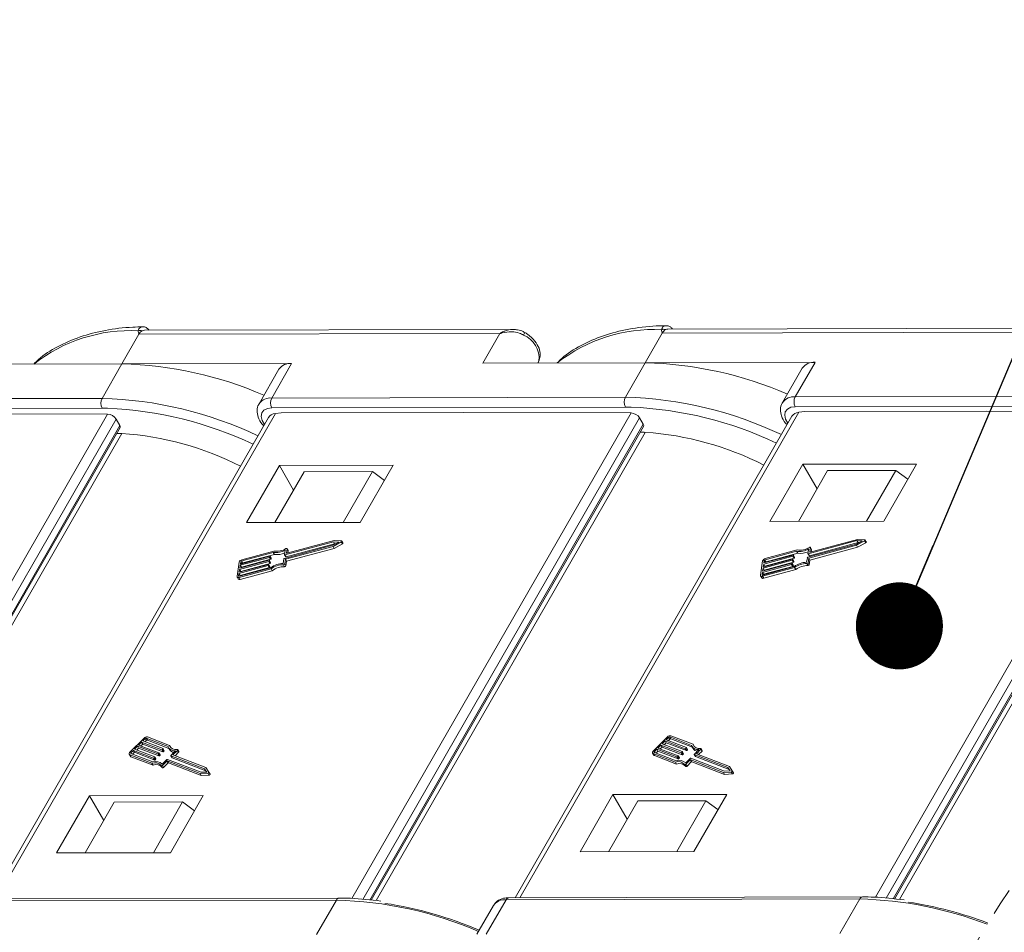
# Model space of a CAD drawing. Header units: millimetres. Extents: x 2623 to 3546, y -313 to 339.
# Tile 36 of 49: x 3266 to 3323, y 177 to 229. Entities that reach past the tile are written whole.
import ezdxf

# ---------------------------------------------------------------- set-up
doc = ezdxf.new("R2010")
doc.units = ezdxf.units.MM
doc.linetypes.add('PHANTOM2', pattern=[31.75, 15.875, -3.175, 3.175, -3.175, 3.175, -3.175])
doc.styles.get("Standard").update_dxf_attribs({"font": '仿宋_GB2312.ttf', "width": 0.8})
doc.dimstyles.new('ISO-25.1', dxfattribs={"dimtxt": 6, "dimasz": 5, "dimexe": 3.5, "dimexo": 0.625, "dimgap": 1.5, "dimtad": 1, "dimtoh": 1, "dimdsep": 46, "dimtxsty": 'Standard', "dimcen": 2.5, "dimadec": 0, "dimazin": 0, "dimtfac": 1, "dimtmove": 0, "dimatfit": 3, "dimfxl": 0, "dimarcsym": 0})

msp = doc.modelspace()

# ---------------------------------------------------------------- linework, layer by layer
at = {"color": 7, "linetype": 'Continuous', "lineweight": 15}
for p, q in [((3272.963, 211.006), (3271.987, 209.307)), ((3293.69, 211.052), (3272.963, 211.006)), ((3294.438, 211.288), (3273.289, 211.241)), ((3292.714, 209.353), (3293.69, 211.052)), ((3303.009, 211.073), (3302.033, 209.374)), ((3323.736, 211.119), (3303.009, 211.073)), ((3324.484, 211.355), (3303.335, 211.308)), ((3262.667, 209.286), (3271.987, 209.307)), ((3271.987, 209.307), (3270.848, 207.325)), ((3281.733, 209.329), (3271.987, 209.307)), ((3281.733, 209.329), (3280.594, 207.346)), ((3292.714, 209.353), (3302.033, 209.374)), ((3295.93, 209.481), (3295.861, 209.36)), ((3295.883, 209.36), (3295.93, 209.481)), ((3295.886, 209.36), (3295.948, 209.517)), ((3295.948, 209.517), (3295.93, 209.481)), ((3302.033, 209.374), (3300.894, 207.391)), ((3311.779, 209.395), (3302.033, 209.374)), ((3311.779, 209.395), (3310.64, 207.413)), ((3281.001, 208.996), (3279.862, 207.013)), ((3311.047, 209.062), (3309.908, 207.08)), ((3310.64, 207.413), (3330.94, 207.458)), ((3250.548, 207.28), (3270.848, 207.325)), ((3280.594, 207.346), (3300.894, 207.391)), ((3330.942, 206.892), (3310.641, 206.847)), ((3270.849, 206.759), (3250.549, 206.714)), ((3255.15, 178.538), (3271.17, 206.422)), ((3271.17, 206.422), (3261.542, 206.456)), ((3280.807, 206.459), (3264.79, 178.581)), ((3271.169, 206.756), (3270.849, 206.759)), ((3300.895, 206.826), (3280.595, 206.781)), ((3281.137, 206.499), (3280.807, 206.459)), ((3281.137, 206.499), (3291.588, 206.522)), ((3285.197, 178.605), (3301.217, 206.489)), ((3301.217, 206.489), (3291.588, 206.522)), ((3310.853, 206.526), (3294.836, 178.647)), ((3301.215, 206.823), (3300.895, 206.826)), ((3311.184, 206.566), (3310.853, 206.526)), ((3311.184, 206.566), (3321.634, 206.589)), ((3315.243, 178.671), (3331.263, 206.555)), ((3331.263, 206.555), (3321.634, 206.589)), ((3271.66, 206.139), (3255.77, 178.482)), ((3256.174, 178.445), (3271.873, 205.771)), ((3280.407, 206.234), (3264.519, 178.58)), ((3271.873, 205.771), (3271.66, 206.139)), ((3301.706, 206.205), (3285.817, 178.549)), ((3286.22, 178.512), (3301.919, 205.838)), ((3310.453, 206.3), (3294.566, 178.647)), ((3301.919, 205.838), (3301.706, 206.205)), ((3331.752, 206.272), (3315.863, 178.615)), ((3316.266, 178.578), (3331.965, 205.905)), ((3316.343, 178.571), (3331.978, 205.785)), ((3256.251, 178.438), (3271.885, 205.652)), ((3271.989, 205.307), (3256.537, 178.412)), ((3286.297, 178.505), (3301.932, 205.718)), ((3302.035, 205.374), (3286.583, 178.479)), ((3332.081, 205.44), (3316.629, 178.545)), ((3287.561, 203.487), (3281.029, 203.473)), ((3285.674, 200.202), (3287.561, 203.487)), ((3311.076, 203.539), (3309.188, 200.254)), ((3317.607, 203.554), (3311.076, 203.539)), ((3311.895, 202.127), (3311.076, 203.539)), ((3315.72, 200.269), (3317.607, 203.554)), ((3281.029, 203.473), (3279.142, 200.188)), ((3280.775, 200.191), (3282.451, 203.108)), ((3281.849, 202.06), (3281.029, 203.473)), ((3286.37, 203.117), (3282.451, 203.108)), ((3284.694, 200.2), (3286.37, 203.117)), ((3287.057, 202.609), (3286.37, 203.117)), ((3310.821, 200.258), (3312.497, 203.175)), ((3316.416, 203.183), (3312.497, 203.175)), ((3314.74, 200.267), (3316.416, 203.183)), ((3317.103, 202.676), (3316.416, 203.183)), ((3279.142, 200.188), (3285.674, 200.202)), ((3309.188, 200.254), (3315.72, 200.269)), ((3284.136, 199.089), (3281.347, 198.336)), ((3284.201, 198.976), (3281.412, 198.223)), ((3284.165, 199.162), (3281.45, 198.429)), ((3284.105, 198.885), (3284.447, 199.075)), ((3284.113, 198.822), (3284.579, 199.081)), ((3284.447, 199.075), (3284.136, 199.089)), ((3284.136, 199.089), (3284.201, 198.976)), ((3284.588, 199.143), (3284.165, 199.162)), ((3284.179, 198.709), (3284.644, 198.968)), ((3284.263, 198.973), (3284.201, 198.976)), ((3284.579, 199.081), (3284.644, 198.968)), ((3284.675, 199.02), (3284.61, 199.133)), ((3314.182, 199.155), (3311.393, 198.402)), ((3314.248, 199.042), (3311.458, 198.289)), ((3314.211, 199.228), (3311.496, 198.495)), ((3314.151, 198.952), (3314.493, 199.142)), ((3314.159, 198.889), (3314.625, 199.147)), ((3314.493, 199.142), (3314.182, 199.155)), ((3314.182, 199.155), (3314.248, 199.042)), ((3314.635, 199.21), (3314.211, 199.228)), ((3314.225, 198.776), (3314.691, 199.034)), ((3314.309, 199.04), (3314.248, 199.042)), ((3314.625, 199.147), (3314.691, 199.034)), ((3314.721, 199.086), (3314.656, 199.199)), ((3280.674, 198.48), (3278.867, 197.992)), ((3280.713, 198.555), (3278.877, 198.06)), ((3280.674, 198.48), (3280.74, 198.367)), ((3281.316, 198.132), (3284.105, 198.885)), ((3281.326, 198.347), (3281.366, 198.609)), ((3281.375, 198.083), (3284.113, 198.822)), ((3281.429, 198.439), (3281.467, 198.685)), ((3281.429, 198.439), (3281.435, 198.429)), ((3281.44, 197.97), (3284.179, 198.709)), ((3281.53, 198.585), (3281.465, 198.698)), ((3281.467, 198.685), (3281.532, 198.572)), ((3281.513, 198.446), (3281.532, 198.572)), ((3284.113, 198.822), (3284.179, 198.709)), ((3310.72, 198.546), (3308.913, 198.058)), ((3310.759, 198.622), (3308.923, 198.126)), ((3310.786, 198.433), (3308.979, 197.945)), ((3310.72, 198.546), (3310.786, 198.433)), ((3311.362, 198.199), (3314.151, 198.952)), ((3311.372, 198.413), (3311.413, 198.675)), ((3311.373, 198.407), (3311.439, 198.294)), ((3311.393, 198.402), (3311.458, 198.289)), ((3311.421, 198.15), (3314.159, 198.889)), ((3311.475, 198.506), (3311.513, 198.752)), ((3311.475, 198.506), (3311.482, 198.495)), ((3311.486, 198.037), (3314.225, 198.776)), ((3311.576, 198.652), (3311.511, 198.765)), ((3311.513, 198.752), (3311.579, 198.639)), ((3311.559, 198.512), (3311.579, 198.639)), ((3314.159, 198.889), (3314.225, 198.776)), ((3278.723, 197.92), (3278.598, 197.106)), ((3280.426, 197.957), (3278.748, 197.504)), ((3278.758, 197.572), (3280.436, 198.025)), ((3280.462, 198.195), (3278.784, 197.742)), ((3278.795, 197.81), (3280.473, 198.263)), ((3278.815, 197.945), (3278.795, 197.81)), ((3280.491, 197.844), (3278.813, 197.391)), ((3278.815, 197.945), (3278.881, 197.833)), ((3280.528, 198.082), (3278.85, 197.629)), ((3278.867, 197.992), (3278.932, 197.879)), ((3280.74, 198.367), (3278.932, 197.879)), ((3280.426, 197.957), (3280.491, 197.844)), ((3280.457, 198.014), (3280.452, 197.98)), ((3280.452, 197.98), (3280.517, 197.867)), ((3280.521, 197.908), (3280.456, 198.021)), ((3280.457, 198.014), (3280.522, 197.901)), ((3280.462, 198.195), (3280.528, 198.082)), ((3280.493, 198.252), (3280.488, 198.218)), ((3280.488, 198.218), (3280.554, 198.105)), ((3280.558, 198.145), (3280.492, 198.258)), ((3280.493, 198.252), (3280.559, 198.139)), ((3280.522, 197.901), (3280.517, 197.867)), ((3280.559, 198.139), (3280.554, 198.105)), ((3281.25, 197.847), (3281.29, 198.109)), ((3281.327, 198.34), (3281.393, 198.227)), ((3281.334, 197.821), (3281.375, 198.083)), ((3281.347, 198.336), (3281.412, 198.223)), ((3281.375, 198.083), (3281.44, 197.97)), ((3281.4, 197.708), (3281.44, 197.97)), ((3308.769, 197.987), (3308.644, 197.173)), ((3308.768, 197.401), (3310.446, 197.854)), ((3310.472, 198.024), (3308.794, 197.571)), ((3308.804, 197.639), (3310.482, 198.092)), ((3310.508, 198.261), (3308.83, 197.808)), ((3308.841, 197.876), (3310.519, 198.329)), ((3308.862, 198.012), (3308.841, 197.876)), ((3310.538, 197.911), (3308.86, 197.458)), ((3308.862, 198.012), (3308.927, 197.9)), ((3310.574, 198.148), (3308.896, 197.695)), ((3308.913, 198.058), (3308.979, 197.945)), ((3310.467, 197.843), (3310.461, 197.81)), ((3310.531, 197.737), (3310.466, 197.85)), ((3310.467, 197.843), (3310.532, 197.73)), ((3310.472, 198.024), (3310.538, 197.911)), ((3310.503, 198.081), (3310.498, 198.047)), ((3310.498, 198.047), (3310.563, 197.934)), ((3310.568, 197.975), (3310.502, 198.088)), ((3310.503, 198.081), (3310.569, 197.968)), ((3310.508, 198.261), (3310.574, 198.148)), ((3310.539, 198.318), (3310.534, 198.285)), ((3310.534, 198.285), (3310.6, 198.172)), ((3310.604, 198.212), (3310.538, 198.325)), ((3310.539, 198.318), (3310.605, 198.205)), ((3310.569, 197.968), (3310.563, 197.934)), ((3310.605, 198.205), (3310.6, 198.172)), ((3311.296, 197.913), (3311.336, 198.176)), ((3311.31, 197.839), (3311.375, 197.726)), ((3311.38, 197.887), (3311.421, 198.15)), ((3311.38, 197.887), (3311.446, 197.774)), ((3311.421, 198.15), (3311.486, 198.037)), ((3311.446, 197.774), (3311.486, 198.037)), ((3278.711, 197.267), (3278.691, 197.131)), ((3280.389, 197.72), (3278.711, 197.267)), ((3278.711, 197.267), (3278.777, 197.154)), ((3278.721, 197.042), (3280.557, 197.537)), ((3278.722, 197.335), (3280.4, 197.788)), ((3278.748, 197.504), (3278.722, 197.335)), ((3278.732, 197.11), (3280.539, 197.597)), ((3278.748, 197.504), (3278.813, 197.391)), ((3278.784, 197.742), (3278.758, 197.572)), ((3280.455, 197.607), (3278.777, 197.154)), ((3278.784, 197.742), (3278.85, 197.629)), ((3278.787, 196.929), (3280.623, 197.424)), ((3278.813, 197.391), (3278.808, 197.358)), ((3278.85, 197.629), (3278.845, 197.596)), ((3280.389, 197.72), (3280.455, 197.607)), ((3280.42, 197.777), (3280.415, 197.743)), ((3280.415, 197.743), (3280.481, 197.63)), ((3280.485, 197.67), (3280.419, 197.783)), ((3280.42, 197.777), (3280.486, 197.664)), ((3280.486, 197.664), (3280.481, 197.63)), ((3280.557, 197.537), (3280.623, 197.424)), ((3281.263, 197.772), (3281.329, 197.659)), ((3281.334, 197.821), (3281.4, 197.708)), ((3308.758, 197.333), (3308.737, 197.198)), ((3310.436, 197.786), (3308.758, 197.333)), ((3308.758, 197.333), (3308.823, 197.22)), ((3308.767, 197.108), (3310.603, 197.604)), ((3308.794, 197.571), (3308.768, 197.401)), ((3308.778, 197.176), (3310.585, 197.664)), ((3308.794, 197.571), (3308.86, 197.458)), ((3308.83, 197.808), (3308.804, 197.639)), ((3310.501, 197.673), (3308.823, 197.22)), ((3308.83, 197.808), (3308.896, 197.695)), ((3308.833, 196.995), (3310.669, 197.491)), ((3308.86, 197.458), (3308.854, 197.425)), ((3308.896, 197.695), (3308.891, 197.662)), ((3310.436, 197.786), (3310.501, 197.673)), ((3310.461, 197.81), (3310.527, 197.697)), ((3310.532, 197.73), (3310.527, 197.697)), ((3310.603, 197.604), (3310.669, 197.491)), ((3278.604, 197.067), (3278.67, 196.954)), ((3278.691, 197.131), (3278.703, 197.11)), ((3278.721, 197.042), (3278.787, 196.929)), ((3278.777, 197.154), (3278.772, 197.121)), ((3308.651, 197.133), (3308.716, 197.02)), ((3308.737, 197.198), (3308.749, 197.176)), ((3308.767, 197.108), (3308.833, 196.995)), ((3308.823, 197.22), (3308.818, 197.187)), ((3273.259, 187.813), (3272.447, 186.997)), ((3273.323, 187.788), (3273.188, 187.653)), ((3273.188, 187.653), (3274.349, 187.206)), ((3273.389, 187.675), (3273.316, 187.603)), ((3273.323, 187.788), (3273.389, 187.675)), ((3274.639, 187.329), (3273.389, 187.81)), ((3273.389, 187.81), (3273.454, 187.697)), ((3274.69, 187.222), (3273.454, 187.697)), ((3274.727, 187.389), (3273.456, 187.878)), ((3303.305, 187.88), (3302.493, 187.064)), ((3303.166, 187.651), (3302.997, 187.481)), ((3304.328, 187.204), (3303.166, 187.651)), ((3303.166, 187.651), (3303.232, 187.538)), ((3303.369, 187.855), (3303.234, 187.719)), ((3303.234, 187.719), (3304.395, 187.272)), ((3303.435, 187.742), (3303.363, 187.67)), ((3303.369, 187.855), (3303.435, 187.742)), ((3304.686, 187.396), (3303.435, 187.877)), ((3303.435, 187.877), (3303.501, 187.764)), ((3304.737, 187.288), (3303.501, 187.764)), ((3304.773, 187.456), (3303.503, 187.945)), ((3272.647, 187.109), (3272.511, 186.973)), ((3273.808, 186.662), (3272.647, 187.109)), ((3272.647, 187.109), (3272.712, 186.996)), ((3272.883, 187.347), (3272.714, 187.177)), ((3272.714, 187.177), (3273.876, 186.73)), ((3272.949, 187.234), (3272.843, 187.127)), ((3274.045, 186.9), (3272.883, 187.347)), ((3272.883, 187.347), (3272.949, 187.234)), ((3274.11, 186.787), (3272.949, 187.234)), ((3273.12, 187.585), (3272.951, 187.415)), ((3272.951, 187.415), (3274.112, 186.968)), ((3273.186, 187.472), (3273.08, 187.365)), ((3274.281, 187.138), (3273.12, 187.585)), ((3273.12, 187.585), (3273.186, 187.472)), ((3274.347, 187.025), (3273.186, 187.472)), ((3274.281, 187.138), (3274.347, 187.025)), ((3274.348, 187.183), (3274.314, 187.149)), ((3274.314, 187.149), (3274.38, 187.036)), ((3274.348, 187.183), (3274.414, 187.07)), ((3274.42, 187.089), (3274.354, 187.202)), ((3274.668, 187.26), (3274.734, 187.147)), ((3274.727, 187.389), (3274.793, 187.276)), ((3274.797, 187.259), (3274.793, 187.276)), ((3274.918, 186.846), (3275.18, 187.109)), ((3275.18, 187.109), (3275.246, 186.996)), ((3275.258, 187.034), (3275.192, 187.147)), ((3302.693, 187.175), (3302.557, 187.039)), ((3303.854, 186.729), (3302.693, 187.175)), ((3302.693, 187.175), (3302.758, 187.062)), ((3302.929, 187.413), (3302.76, 187.243)), ((3302.76, 187.243), (3303.922, 186.797)), ((3302.995, 187.3), (3302.889, 187.194)), ((3304.091, 186.967), (3302.929, 187.413)), ((3302.929, 187.413), (3302.995, 187.3)), ((3304.156, 186.854), (3302.995, 187.3)), ((3302.997, 187.481), (3304.158, 187.035)), ((3303.232, 187.538), (3303.126, 187.432)), ((3304.393, 187.091), (3303.232, 187.538)), ((3304.328, 187.204), (3304.393, 187.091)), ((3304.394, 187.249), (3304.36, 187.215)), ((3304.36, 187.215), (3304.426, 187.102)), ((3304.394, 187.249), (3304.46, 187.136)), ((3304.466, 187.155), (3304.4, 187.268)), ((3304.46, 187.136), (3304.426, 187.102)), ((3304.715, 187.326), (3304.78, 187.213)), ((3304.773, 187.456), (3304.839, 187.343)), ((3304.843, 187.325), (3304.839, 187.343)), ((3304.85, 186.886), (3305.111, 187.149)), ((3304.965, 186.912), (3305.226, 187.175)), ((3305.226, 187.175), (3305.292, 187.062)), ((3305.304, 187.1), (3305.238, 187.213)), ((3272.411, 186.883), (3272.476, 186.77)), ((3272.442, 186.858), (3273.712, 186.37)), ((3272.442, 186.858), (3272.507, 186.745)), ((3272.507, 186.745), (3273.778, 186.257)), ((3272.509, 186.926), (3273.76, 186.445)), ((3272.511, 186.973), (3272.546, 186.912)), ((3272.712, 186.996), (3272.606, 186.889)), ((3273.873, 186.549), (3272.712, 186.996)), ((3273.808, 186.662), (3273.873, 186.549)), ((3273.875, 186.707), (3273.841, 186.673)), ((3273.841, 186.673), (3273.906, 186.56)), ((3273.875, 186.707), (3273.94, 186.594)), ((3273.946, 186.613), (3273.881, 186.726)), ((3273.94, 186.594), (3273.906, 186.56)), ((3274.045, 186.9), (3274.11, 186.787)), ((3274.111, 186.945), (3274.078, 186.911)), ((3274.078, 186.911), (3274.143, 186.798)), ((3274.111, 186.945), (3274.177, 186.832)), ((3274.183, 186.851), (3274.117, 186.964)), ((3274.177, 186.832), (3274.143, 186.798)), ((3274.305, 186.319), (3274.567, 186.582)), ((3274.414, 187.07), (3274.38, 187.036)), ((3274.6, 186.592), (3276.53, 185.85)), ((3274.798, 186.801), (3274.863, 186.688)), ((3276.733, 186.054), (3274.803, 186.796)), ((3274.803, 186.796), (3274.868, 186.683)), ((3274.804, 186.82), (3275.065, 187.082)), ((3276.798, 185.941), (3274.868, 186.683)), ((3276.814, 186.117), (3274.918, 186.846)), ((3275.047, 186.796), (3275.246, 186.996)), ((3302.457, 186.95), (3302.523, 186.837)), ((3302.488, 186.925), (3303.759, 186.436)), ((3302.488, 186.925), (3302.554, 186.812)), ((3302.554, 186.812), (3303.824, 186.323)), ((3302.556, 186.993), (3303.806, 186.512)), ((3302.557, 187.039), (3302.593, 186.979)), ((3302.758, 187.062), (3302.652, 186.956)), ((3303.92, 186.616), (3302.758, 187.062)), ((3303.854, 186.729), (3303.92, 186.616)), ((3303.921, 186.773), (3303.887, 186.739)), ((3303.887, 186.739), (3303.953, 186.626)), ((3303.921, 186.773), (3303.986, 186.66)), ((3303.992, 186.679), (3303.927, 186.792)), ((3303.986, 186.66), (3303.953, 186.626)), ((3304.091, 186.967), (3304.156, 186.854)), ((3304.158, 187.011), (3304.124, 186.977)), ((3304.124, 186.977), (3304.189, 186.864)), ((3304.158, 187.011), (3304.223, 186.898)), ((3304.229, 186.917), (3304.164, 187.03)), ((3304.223, 186.898), (3304.189, 186.864)), ((3304.352, 186.385), (3304.613, 186.648)), ((3304.365, 186.31), (3304.61, 186.556)), ((3304.61, 186.556), (3304.675, 186.443)), ((3304.642, 186.566), (3306.522, 185.844)), ((3304.642, 186.566), (3304.708, 186.453)), ((3304.646, 186.659), (3306.576, 185.917)), ((3304.844, 186.867), (3304.909, 186.754)), ((3306.779, 186.121), (3304.849, 186.863)), ((3304.849, 186.863), (3304.914, 186.75)), ((3306.845, 186.008), (3304.914, 186.75)), ((3306.86, 186.184), (3304.965, 186.912)), ((3305.093, 186.863), (3305.292, 187.062)), ((3273.712, 186.37), (3273.778, 186.257)), ((3274.242, 186.23), (3274.308, 186.117)), ((3274.319, 186.243), (3274.563, 186.489)), ((3274.319, 186.243), (3274.384, 186.13)), ((3274.384, 186.13), (3274.629, 186.376)), ((3274.563, 186.489), (3274.629, 186.376)), ((3274.596, 186.5), (3276.475, 185.777)), ((3274.596, 186.5), (3274.662, 186.387)), ((3274.662, 186.387), (3276.541, 185.664)), ((3276.858, 185.865), (3276.733, 186.054)), ((3276.733, 186.054), (3276.798, 185.941)), ((3276.983, 185.86), (3276.814, 186.117)), ((3303.759, 186.436), (3303.824, 186.323)), ((3304.288, 186.297), (3304.354, 186.184)), ((3304.365, 186.31), (3304.43, 186.197)), ((3304.43, 186.197), (3304.675, 186.443)), ((3304.708, 186.453), (3306.587, 185.731)), ((3306.904, 185.932), (3306.779, 186.121)), ((3306.779, 186.121), (3306.845, 186.008)), ((3306.895, 185.931), (3306.845, 186.008)), ((3307.029, 185.927), (3306.86, 186.184)), ((3276.475, 185.777), (3276.921, 185.798)), ((3276.475, 185.777), (3276.541, 185.664)), ((3276.53, 185.85), (3276.858, 185.865)), ((3276.541, 185.664), (3276.987, 185.685)), ((3276.849, 185.865), (3276.798, 185.941)), ((3276.921, 185.798), (3276.987, 185.685)), ((3277.049, 185.746), (3276.984, 185.859)), ((3306.522, 185.844), (3306.967, 185.864)), ((3306.522, 185.844), (3306.587, 185.731)), ((3306.576, 185.917), (3306.904, 185.932)), ((3306.587, 185.731), (3307.033, 185.751)), ((3306.967, 185.864), (3307.033, 185.751)), ((3307.095, 185.813), (3307.03, 185.926)), ((3270.129, 184.5), (3268.242, 181.215)), ((3276.661, 184.514), (3270.129, 184.5)), ((3270.948, 183.087), (3270.129, 184.5)), ((3274.773, 181.229), (3276.661, 184.514)), ((3300.175, 184.566), (3298.288, 181.281)), ((3306.707, 184.581), (3300.175, 184.566)), ((3300.995, 183.154), (3300.175, 184.566)), ((3304.82, 181.296), (3306.707, 184.581)), ((3271.55, 184.135), (3269.875, 181.218)), ((3275.469, 184.144), (3271.55, 184.135)), ((3275.469, 184.144), (3273.794, 181.227)), ((3276.156, 183.636), (3275.469, 184.144)), ((3301.597, 184.202), (3299.921, 181.285)), ((3305.516, 184.21), (3301.597, 184.202)), ((3305.516, 184.21), (3303.84, 181.293)), ((3306.203, 183.703), (3305.516, 184.21)), ((3268.242, 181.215), (3274.773, 181.229)), ((3298.288, 181.281), (3304.82, 181.296)), ((3284.462, 178.624), (3264.162, 178.579)), ((3314.509, 178.691), (3294.208, 178.646)), ((3263.999, 178.462), (3284.299, 178.507)), ((3283.16, 176.525), (3284.299, 178.507)), ((3293.313, 178.196), (3292.365, 176.545)), ((3292.906, 176.546), (3294.045, 178.529)), ((3294.045, 178.529), (3314.346, 178.574)), ((3313.207, 176.591), (3314.346, 178.574))]:
    msp.add_line(p, q, dxfattribs=at)
at = {"color": 7, "linetype": 'Continuous', "lineweight": 15, "flags": 128}
for points in [[(3280.595, 206.781), (3280.34, 206.746), (3280.146, 206.647), (3280.026, 206.49), (3279.991, 206.289), (3280.044, 206.06), (3280.174, 205.828)], [(3310.641, 206.847), (3310.387, 206.813), (3310.192, 206.713), (3310.072, 206.557), (3310.037, 206.356), (3310.09, 206.127), (3310.22, 205.895)], [(3284.579, 199.081), (3284.591, 199.089), (3284.601, 199.099), (3284.608, 199.109), (3284.612, 199.12), (3284.611, 199.129), (3284.607, 199.136), (3284.599, 199.141), (3284.588, 199.143)], [(3284.644, 198.968), (3284.657, 198.976), (3284.667, 198.986), (3284.674, 198.996), (3284.677, 199.007), (3284.677, 199.016), (3284.675, 199.02)], [(3314.625, 199.147), (3314.637, 199.156), (3314.647, 199.165), (3314.654, 199.176), (3314.658, 199.186), (3314.657, 199.195), (3314.653, 199.203), (3314.645, 199.208), (3314.635, 199.21)], [(3314.691, 199.034), (3314.703, 199.043), (3314.713, 199.052), (3314.72, 199.063), (3314.723, 199.073), (3314.723, 199.082), (3314.721, 199.086)], [(3281.467, 198.685), (3281.467, 198.693), (3281.464, 198.7), (3281.458, 198.705), (3281.45, 198.708), (3281.44, 198.709), (3281.428, 198.707), (3281.417, 198.703), (3281.405, 198.698)], [(3281.45, 198.429), (3281.445, 198.428), (3281.441, 198.428), (3281.437, 198.428), (3281.434, 198.429), (3281.432, 198.431), (3281.43, 198.433), (3281.429, 198.436), (3281.429, 198.439)], [(3281.532, 198.572), (3281.532, 198.58), (3281.53, 198.585)], [(3311.393, 198.402), (3311.388, 198.402), (3311.384, 198.401), (3311.38, 198.402), (3311.377, 198.403), (3311.375, 198.405), (3311.373, 198.407), (3311.372, 198.41), (3311.372, 198.413)], [(3311.513, 198.752), (3311.513, 198.76), (3311.51, 198.766), (3311.504, 198.771), (3311.496, 198.774), (3311.486, 198.775), (3311.475, 198.774), (3311.463, 198.77), (3311.451, 198.764)], [(3311.496, 198.495), (3311.491, 198.494), (3311.487, 198.494), (3311.483, 198.495), (3311.48, 198.496), (3311.478, 198.498), (3311.476, 198.5), (3311.475, 198.503), (3311.475, 198.506)], [(3311.579, 198.639), (3311.578, 198.647), (3311.576, 198.652)], [(3280.436, 198.025), (3280.441, 198.026), (3280.445, 198.026), (3280.449, 198.026), (3280.452, 198.025), (3280.454, 198.023), (3280.456, 198.02), (3280.457, 198.018), (3280.457, 198.014)], [(3280.473, 198.263), (3280.477, 198.264), (3280.481, 198.264), (3280.485, 198.263), (3280.488, 198.262), (3280.491, 198.26), (3280.492, 198.258), (3280.493, 198.255), (3280.493, 198.252)], [(3281.347, 198.336), (3281.342, 198.335), (3281.338, 198.335), (3281.334, 198.335), (3281.331, 198.336), (3281.329, 198.338), (3281.327, 198.341), (3281.326, 198.343), (3281.326, 198.347)], [(3310.446, 197.854), (3310.451, 197.855), (3310.455, 197.855), (3310.458, 197.855), (3310.462, 197.854), (3310.464, 197.852), (3310.466, 197.849), (3310.467, 197.847), (3310.467, 197.843)], [(3310.482, 198.092), (3310.487, 198.093), (3310.491, 198.093), (3310.495, 198.092), (3310.498, 198.091), (3310.501, 198.089), (3310.502, 198.087), (3310.503, 198.084), (3310.503, 198.081)], [(3310.519, 198.329), (3310.523, 198.33), (3310.528, 198.33), (3310.531, 198.33), (3310.534, 198.329), (3310.537, 198.327), (3310.539, 198.325), (3310.539, 198.322), (3310.539, 198.318)], [(3280.4, 197.788), (3280.404, 197.789), (3280.409, 197.789), (3280.412, 197.788), (3280.415, 197.787), (3280.418, 197.785), (3280.42, 197.783), (3280.42, 197.78), (3280.42, 197.777)], [(3278.598, 197.106), (3278.598, 197.087), (3278.603, 197.07), (3278.613, 197.056), (3278.628, 197.045), (3278.647, 197.038), (3278.669, 197.035), (3278.694, 197.036), (3278.721, 197.042)], [(3278.691, 197.131), (3278.69, 197.125), (3278.692, 197.119), (3278.695, 197.114), (3278.7, 197.111), (3278.707, 197.108), (3278.714, 197.108), (3278.723, 197.108), (3278.732, 197.11)], [(3308.644, 197.173), (3308.644, 197.154), (3308.649, 197.137), (3308.659, 197.122), (3308.674, 197.112), (3308.693, 197.105), (3308.715, 197.102), (3308.741, 197.103), (3308.767, 197.108)], [(3308.737, 197.198), (3308.737, 197.191), (3308.738, 197.186), (3308.742, 197.181), (3308.747, 197.177), (3308.753, 197.175), (3308.761, 197.174), (3308.769, 197.174), (3308.778, 197.176)], [(3274.349, 187.206), (3274.352, 187.204), (3274.354, 187.202), (3274.355, 187.2), (3274.355, 187.197), (3274.355, 187.193), (3274.353, 187.19), (3274.351, 187.186), (3274.348, 187.183)], [(3275.18, 187.109), (3275.188, 187.118), (3275.192, 187.127), (3275.195, 187.136), (3275.194, 187.143), (3275.19, 187.15), (3275.184, 187.154), (3275.175, 187.157), (3275.165, 187.157)], [(3304.395, 187.272), (3304.398, 187.271), (3304.4, 187.269), (3304.401, 187.266), (3304.402, 187.263), (3304.401, 187.26), (3304.4, 187.256), (3304.397, 187.253), (3304.394, 187.249)], [(3305.226, 187.175), (3305.234, 187.184), (3305.239, 187.193), (3305.241, 187.202), (3305.24, 187.21), (3305.236, 187.216), (3305.23, 187.221), (3305.221, 187.223), (3305.211, 187.224)], [(3305.292, 187.062), (3305.299, 187.071), (3305.304, 187.08), (3305.306, 187.089), (3305.306, 187.097), (3305.304, 187.1)], [(3272.447, 186.997), (3272.429, 186.977), (3272.416, 186.955), (3272.407, 186.934), (3272.404, 186.914), (3272.406, 186.896), (3272.413, 186.88), (3272.425, 186.868), (3272.442, 186.858)], [(3272.511, 186.973), (3272.505, 186.966), (3272.501, 186.959), (3272.498, 186.952), (3272.497, 186.945), (3272.497, 186.939), (3272.5, 186.934), (3272.504, 186.929), (3272.509, 186.926)], [(3273.876, 186.73), (3273.878, 186.728), (3273.88, 186.726), (3273.882, 186.724), (3273.882, 186.721), (3273.881, 186.717), (3273.88, 186.714), (3273.878, 186.71), (3273.875, 186.707)], [(3274.112, 186.968), (3274.115, 186.966), (3274.117, 186.964), (3274.118, 186.962), (3274.119, 186.959), (3274.118, 186.955), (3274.117, 186.952), (3274.114, 186.948), (3274.111, 186.945)], [(3274.803, 186.796), (3274.8, 186.798), (3274.798, 186.8), (3274.797, 186.803), (3274.796, 186.806), (3274.797, 186.809), (3274.798, 186.813), (3274.801, 186.816), (3274.804, 186.82)], [(3275.246, 186.996), (3275.253, 187.005), (3275.258, 187.014), (3275.26, 187.023), (3275.259, 187.03), (3275.258, 187.034)], [(3302.493, 187.064), (3302.475, 187.043), (3302.462, 187.022), (3302.453, 187.001), (3302.45, 186.981), (3302.452, 186.963), (3302.459, 186.947), (3302.471, 186.934), (3302.488, 186.925)], [(3302.557, 187.039), (3302.551, 187.032), (3302.547, 187.025), (3302.544, 187.018), (3302.543, 187.012), (3302.544, 187.005), (3302.546, 187), (3302.55, 186.996), (3302.556, 186.993)], [(3303.922, 186.797), (3303.924, 186.795), (3303.927, 186.793), (3303.928, 186.79), (3303.928, 186.787), (3303.927, 186.784), (3303.926, 186.78), (3303.924, 186.777), (3303.921, 186.773)], [(3304.158, 187.035), (3304.161, 187.033), (3304.163, 187.031), (3304.164, 187.028), (3304.165, 187.025), (3304.164, 187.022), (3304.163, 187.018), (3304.161, 187.015), (3304.158, 187.011)], [(3304.849, 186.863), (3304.846, 186.865), (3304.844, 186.867), (3304.843, 186.869), (3304.843, 186.872), (3304.843, 186.876), (3304.845, 186.879), (3304.847, 186.883), (3304.85, 186.886)], [(3274.242, 186.23), (3274.247, 186.224), (3274.255, 186.221), (3274.264, 186.219), (3274.275, 186.22), (3274.287, 186.223), (3274.298, 186.228), (3274.309, 186.235), (3274.319, 186.243)], [(3274.308, 186.117), (3274.313, 186.111), (3274.32, 186.108), (3274.33, 186.106), (3274.341, 186.107), (3274.352, 186.11), (3274.364, 186.115), (3274.375, 186.122), (3274.384, 186.13)], [(3304.288, 186.297), (3304.293, 186.291), (3304.301, 186.287), (3304.31, 186.286), (3304.321, 186.287), (3304.333, 186.29), (3304.344, 186.295), (3304.355, 186.301), (3304.365, 186.31)], [(3304.354, 186.184), (3304.359, 186.178), (3304.366, 186.174), (3304.376, 186.173), (3304.387, 186.174), (3304.398, 186.177), (3304.41, 186.182), (3304.421, 186.188), (3304.43, 186.197)], [(3276.921, 185.798), (3276.934, 185.8), (3276.948, 185.805), (3276.96, 185.812), (3276.972, 185.821), (3276.98, 185.832), (3276.985, 185.842), (3276.986, 185.852), (3276.983, 185.86)], [(3276.987, 185.685), (3277, 185.687), (3277.013, 185.692), (3277.026, 185.699), (3277.037, 185.708), (3277.046, 185.719), (3277.05, 185.729), (3277.052, 185.739), (3277.049, 185.746)], [(3306.967, 185.864), (3306.98, 185.866), (3306.994, 185.871), (3307.007, 185.879), (3307.018, 185.888), (3307.026, 185.898), (3307.031, 185.909), (3307.032, 185.918), (3307.029, 185.927)], [(3307.033, 185.751), (3307.046, 185.753), (3307.059, 185.758), (3307.072, 185.766), (3307.083, 185.775), (3307.092, 185.785), (3307.097, 185.796), (3307.098, 185.805), (3307.095, 185.813)]]:
    msp.add_lwpolyline(points, dxfattribs=at)
at = {"color": 7, "linetype": 'Continuous', "lineweight": 15}
for centre, radius, start, end in [((3272.46, 202.313), 8.902, 87.0125, 128.3365), ((3273.046, 210.876), 0.35, 71.5241, 110.4784), ((3273.408, 210.772), 0.503, 119.9328, 152.1961), ((3273.291, 210.958), 0.283, 90.3832, 118.3046), ((3294.451, 211.354), 0.712, 326.4517, 340.1209), ((3294.482, 209.619), 1.455, 354.5664, 67.2376), ((3302.506, 202.38), 8.902, 87.0125, 128.3365), ((3303.092, 210.942), 0.35, 71.5241, 110.4784), ((3303.454, 210.838), 0.503, 119.9328, 152.1961), ((3303.337, 211.025), 0.283, 90.3832, 118.3046), ((3271.453, 187.511), 21.803, 66.5041, 88.596), ((3281.649, 208.541), 0.792, 83.9702, 144.9679), ((3301.499, 187.577), 21.803, 66.5041, 88.596), ((3311.696, 208.608), 0.792, 83.9702, 144.9679), ((3271.394, 207.043), 0.615, 152.7297, 207.5188), ((3270.271, 185.218), 22.115, 64.4795, 88.5043), ((3280.512, 206.553), 0.798, 84.1067, 143.5228), ((3281.14, 207.065), 0.615, 152.7297, 207.5188), ((3301.441, 207.11), 0.615, 152.7297, 207.5188), ((3300.317, 185.284), 22.115, 64.4795, 88.5043), ((3310.558, 206.619), 0.798, 84.1067, 143.5228), ((3311.186, 207.131), 0.615, 152.7297, 207.5188), ((3270.297, 185.339), 21.435, 64.516, 87.6672), ((3300.343, 185.406), 21.435, 64.516, 87.6672), ((3271.412, 191.127), 14.191, 87.6689, 88.8658), ((3270.849, 187.923), 17.421, 62.866, 86.2488), ((3301.458, 191.194), 14.191, 87.6689, 88.8658), ((3300.895, 187.989), 17.421, 62.866, 86.2488), ((3280.836, 199.528), 1.061, 261.1913, 299.9652), ((3280.881, 199.491), 0.95, 259.8133, 303.4569), ((3280.902, 199.378), 1.024, 260.8827, 295.4804), ((3310.883, 199.595), 1.061, 261.1913, 299.9652), ((3310.928, 199.557), 0.95, 259.8133, 303.4569), ((3310.948, 199.444), 1.024, 260.8827, 295.4804), ((3278.922, 197.855), 0.209, 102.2529, 161.8162), ((3278.882, 197.924), 0.0698, 102.2529, 161.8162), ((3278.947, 197.811), 0.0698, 102.2529, 161.8162), ((3280.418, 197.991), 0.0349, 282.2529, 341.8162), ((3280.455, 198.229), 0.0349, 282.2529, 341.8162), ((3280.484, 197.878), 0.0349, 282.2529, 341.8162), ((3280.513, 197.903), 0.00967, 349.0563, 29.2875), ((3280.52, 198.116), 0.0349, 282.2529, 341.8162), ((3281.304, 196.555), 1.293, 92.3955, 126.2747), ((3280.549, 198.141), 0.00967, 349.0563, 29.2875), ((3281.323, 198.098), 0.0349, 102.2529, 161.8162), ((3281.405, 198.238), 0.0168, 221.6755, 294.2872), ((3308.968, 197.922), 0.209, 102.2529, 161.8162), ((3308.928, 197.99), 0.0698, 102.2529, 161.8162), ((3308.993, 197.877), 0.0698, 102.2529, 161.8162), ((3310.465, 198.058), 0.0349, 282.2529, 341.8162), ((3310.501, 198.295), 0.0349, 282.2529, 341.8162), ((3310.53, 197.945), 0.0349, 282.2529, 341.8162), ((3310.559, 197.97), 0.00967, 349.0563, 29.2875), ((3310.567, 198.182), 0.0349, 282.2529, 341.8162), ((3311.35, 196.622), 1.293, 92.3955, 126.2747), ((3311.285, 196.733), 1.106, 88.7409, 128.0528), ((3310.596, 198.207), 0.00967, 349.0563, 29.2875), ((3311.313, 197.91), 0.0716, 267.5104, 341.2122), ((3311.369, 198.165), 0.0349, 102.2529, 161.8162), ((3311.452, 198.305), 0.0168, 221.6755, 294.2872), ((3280.382, 197.754), 0.0349, 282.2529, 341.8162), ((3280.448, 197.641), 0.0349, 282.2529, 341.8162), ((3280.476, 197.666), 0.00967, 349.0563, 29.2875), ((3281.239, 196.666), 1.106, 88.7409, 128.0528), ((3281.305, 196.553), 1.106, 88.7409, 128.0528), ((3281.266, 197.844), 0.0716, 267.5104, 341.2122), ((3281.332, 197.731), 0.0716, 267.5104, 341.2122), ((3310.428, 197.82), 0.0349, 282.2529, 341.8162), ((3310.494, 197.707), 0.0349, 282.2529, 341.8162), ((3310.523, 197.732), 0.00967, 349.0563, 29.2875), ((3311.351, 196.62), 1.106, 88.7409, 128.0528), ((3311.378, 197.797), 0.0716, 267.5104, 341.2122), ((3278.745, 197.021), 0.101, 221.6755, 294.2872), ((3308.791, 197.087), 0.101, 221.6755, 294.2872), ((3273.415, 187.673), 0.209, 78.4324, 137.9957), ((3273.375, 187.742), 0.0698, 78.4324, 137.9957), ((3273.44, 187.629), 0.0698, 78.4324, 137.9957), ((3303.461, 187.74), 0.209, 78.4324, 137.9957), ((3303.421, 187.808), 0.0698, 78.4324, 137.9957), ((3303.487, 187.695), 0.0698, 78.4324, 137.9957), ((3274.288, 187.172), 0.0349, 258.4324, 317.9957), ((3274.404, 187.083), 0.0168, 305.9614, 18.5731), ((3275.009, 187.476), 0.398, 201.6581, 278.1138), ((3275.073, 187.513), 0.367, 199.6453, 284.4409), ((3275.035, 187.337), 0.356, 212.2867, 259.4413), ((3304.335, 187.239), 0.0349, 258.4324, 317.9957), ((3304.4, 187.126), 0.0349, 258.4324, 317.9957), ((3304.45, 187.15), 0.0168, 305.9614, 18.5731), ((3305.055, 187.543), 0.398, 201.6581, 278.1138), ((3305.119, 187.58), 0.367, 199.6453, 284.4409), ((3305.082, 187.404), 0.356, 212.2867, 259.4413), ((3272.526, 186.8), 0.058, 210.9611, 251.1923), ((3273.815, 186.696), 0.0349, 258.4324, 317.9957), ((3273.88, 186.583), 0.0349, 258.4324, 317.9957), ((3273.93, 186.607), 0.0168, 305.9614, 18.5731), ((3274.052, 186.934), 0.0349, 258.4324, 317.9957), ((3274.117, 186.821), 0.0349, 258.4324, 317.9957), ((3274.167, 186.845), 0.0168, 305.9614, 18.5731), ((3274.354, 187.059), 0.0349, 258.4324, 317.9957), ((3274.593, 186.558), 0.0349, 78.4324, 137.9957), ((3274.871, 186.693), 0.00967, 210.9611, 251.1923), ((3302.572, 186.867), 0.058, 210.9611, 251.1923), ((3303.971, 185.982), 0.555, 46.6309, 107.2395), ((3303.861, 186.763), 0.0349, 258.4324, 317.9957), ((3303.927, 186.65), 0.0349, 258.4324, 317.9957), ((3303.976, 186.674), 0.0168, 305.9614, 18.5731), ((3304.098, 187.001), 0.0349, 258.4324, 317.9957), ((3304.163, 186.888), 0.0349, 258.4324, 317.9957), ((3304.213, 186.912), 0.0168, 305.9614, 18.5731), ((3304.635, 186.532), 0.0349, 78.4324, 137.9957), ((3304.639, 186.625), 0.0349, 78.4324, 137.9957), ((3304.918, 186.759), 0.00967, 210.9611, 251.1923), ((3273.88, 185.93), 0.471, 39.6341, 110.8073), ((3273.924, 185.916), 0.555, 46.6309, 107.2395), ((3273.945, 185.817), 0.471, 39.6341, 110.8073), ((3274.589, 186.466), 0.0349, 78.4324, 137.9957), ((3274.655, 186.353), 0.0349, 78.4324, 137.9957), ((3303.926, 185.996), 0.471, 39.6341, 110.8073), ((3303.991, 185.883), 0.471, 39.6341, 110.8073), ((3304.701, 186.419), 0.0349, 78.4324, 137.9957), ((3284.476, 178.433), 0.192, 94.1665, 157.3778), ((3294.229, 178.446), 0.201, 95.8172, 155.7418), ((3314.523, 178.5), 0.192, 94.1665, 157.3778), ((3283.765, 156.711), 21.803, 66.5041, 88.596), ((3283.58, 155.691), 22.902, 67.0711, 81.1822), ((3293.962, 177.741), 0.792, 83.9702, 144.9679), ((3313.811, 156.777), 21.803, 68.8932, 88.596), ((3313.626, 155.758), 22.902, 69.3422, 81.1822)]:
    msp.add_arc(centre, radius, start, end, dxfattribs=at)
for centre, major_axis, ratio, start_param, end_param in [((3271.334, 206.14), (-0.346, 0.201), 0.573593, 3.9303, 5.501096), ((3281.135, 205.894), (-0.75, 0.294), 0.653837, 5.400501, 6.185818), ((3301.381, 206.206), (-0.346, 0.201), 0.573593, 3.9303, 5.501096), ((3311.181, 205.961), (-0.75, 0.294), 0.653837, 5.400501, 6.185818), ((3271.678, 205.772), (-0.207, 0.121), 0.573593, 3.14482, 3.9303), ((3301.724, 205.839), (-0.207, 0.121), 0.573593, 3.14482, 3.9303)]:
    msp.add_ellipse(centre, major_axis=major_axis, ratio=ratio, start_param=start_param, end_param=end_param, dxfattribs=at)
at = {"color": 3, "linetype": 'PHANTOM2', "lineweight": 9, "ltscale": 0.5}
msp.add_spline([(3330.777, 219.055), (3335.353, 199.753), (3318.56, 169.781), (3325.15, 146.398)], degree=3, dxfattribs=at)
at = {"color": 7, "linetype": 'Continuous', "lineweight": 15}
for points, knots in [([(3273.177, 211.431), (3272.99, 211.428), (3272.245, 211.415), (3271.019, 211.257), (3269.563, 210.888), (3268.283, 210.316), (3267.401, 209.779), (3267.02, 209.383), (3266.937, 209.296)], [0, 0, 0, 0, 0.0732091, 0.2906514, 0.5082285, 0.724879, 0.9393703, 1, 1, 1, 1]), ([(3272.924, 211.203), (3272.929, 211.223), (3272.943, 211.285), (3273.004, 211.373), (3273.09, 211.436), (3273.155, 211.429), (3273.176, 211.427)], [0, 0, 0, 0, 0.146645, 0.448799, 0.822208, 1, 1, 1, 1]), ([(3273.554, 211.242), (3273.514, 211.286), (3273.431, 211.377), (3273.288, 211.439), (3273.2, 211.431), (3273.176, 211.429)], [0, 0, 0, 0, 0.401699, 0.835997, 1, 1, 1, 1]), ([(3303.224, 211.498), (3303.036, 211.494), (3302.292, 211.482), (3301.065, 211.324), (3299.609, 210.955), (3298.329, 210.382), (3297.447, 209.845), (3297.067, 209.45), (3296.983, 209.362)], [0, 0, 0, 0, 0.073209, 0.290651, 0.508228, 0.724879, 0.93937, 1, 1, 1, 1]), ([(3302.97, 211.27), (3302.975, 211.29), (3302.989, 211.351), (3303.05, 211.44), (3303.136, 211.502), (3303.201, 211.496), (3303.222, 211.494)], [0, 0, 0, 0, 0.146645, 0.448799, 0.822208, 1, 1, 1, 1]), ([(3303.601, 211.308), (3303.56, 211.352), (3303.477, 211.444), (3303.334, 211.506), (3303.246, 211.497), (3303.222, 211.495)], [0, 0, 0, 0, 0.401699, 0.835997, 1, 1, 1, 1]), ([(3272.963, 211.006), (3272.963, 211.007), (3272.948, 211.06), (3272.93, 211.123), (3272.925, 211.191), (3272.924, 211.203)], [0, 0, 0, 0, 0.012087, 0.82463, 1, 1, 1, 1]), ([(3294.45, 211.287), (3294.446, 211.287), (3294.422, 211.29), (3294.285, 211.28), (3294.098, 211.247), (3293.91, 211.172), (3293.823, 211.129), (3293.775, 211.103), (3293.747, 211.087), (3293.723, 211.073), (3293.708, 211.064), (3293.7, 211.058), (3293.694, 211.055), (3293.691, 211.053), (3293.69, 211.052)], [0, 0, 0, 0, 0.015472, 0.093947, 0.519913, 0.724869, 0.839405, 0.872969, 0.925345, 0.956074, 0.974144, 0.99007, 0.992381, 1, 1, 1, 1]), ([(3293.69, 211.052), (3293.692, 211.053), (3293.701, 211.055), (3293.731, 211.065), (3293.767, 211.075), (3293.978, 211.129), (3294.322, 211.169), (3294.755, 211.109), (3294.965, 211.002), (3295.045, 210.961)], [0, 0, 0, 0, 0.005088, 0.020369, 0.070807, 0.089086, 0.500311, 0.809226, 1, 1, 1, 1]), ([(3295.115, 211.103), (3295.085, 211.125), (3294.965, 211.211), (3294.732, 211.276), (3294.535, 211.276), (3294.45, 211.276)], [0, 0, 0, 0, 0.1581466, 0.6324759, 1, 1, 1, 1]), ([(3295.948, 209.517), (3295.974, 209.62), (3296.032, 209.844), (3295.946, 210.226), (3295.708, 210.634), (3295.392, 210.936), (3295.172, 211.079), (3295.121, 211.112)], [0, 0, 0, 0, 0.17956, 0.389755, 0.635768, 0.914648, 1, 1, 1, 1]), ([(3303.009, 211.073), (3303.009, 211.074), (3302.994, 211.126), (3302.976, 211.19), (3302.971, 211.258), (3302.97, 211.27)], [0, 0, 0, 0, 0.012087, 0.82463, 1, 1, 1, 1]), ([(3279.884, 207.028), (3279.87, 207.013), (3279.773, 206.904), (3279.734, 206.615), (3279.801, 206.23), (3279.943, 205.928), (3280.098, 205.782), (3280.13, 205.752)], [0, 0, 0, 0, 0.04539, 0.324809, 0.598218, 0.917418, 1, 1, 1, 1]), ([(3309.93, 207.094), (3309.916, 207.079), (3309.819, 206.97), (3309.78, 206.681), (3309.847, 206.297), (3309.989, 205.995), (3310.144, 205.849), (3310.176, 205.819)], [0, 0, 0, 0, 0.04539, 0.324809, 0.598218, 0.917418, 1, 1, 1, 1]), ([(3286.853, 178.454), (3286.267, 178.522), (3285.453, 178.616), (3284.68, 178.623), (3284.462, 178.624)], [0, 0, 0, 0, 0.718456, 1, 1, 1, 1]), ([(3294.208, 178.646), (3294.105, 178.639), (3293.858, 178.622), (3293.533, 178.486), (3293.394, 178.292), (3293.335, 178.21)], [0, 0, 0, 0, 0.291084, 0.698935, 1, 1, 1, 1]), ([(3316.899, 178.521), (3316.314, 178.589), (3315.499, 178.683), (3314.726, 178.689), (3314.509, 178.691)], [0, 0, 0, 0, 0.718456, 1, 1, 1, 1])]:
    msp.add_open_spline(points, degree=3, knots=knots, dxfattribs=at)

# ---------------------------------------------------------------- leaders
at = {"color": 5, "lineweight": 9}
msp.add_leader([(3316.62, 194.26), (3339.543, 248.559), (3347.25, 248.559)], dimstyle='ISO-25.1', override={"dimgap": 1.5, "dimtad": 0, "dimldrblk": 'Dot'}, dxfattribs=at)

doc.saveas('drawing.dxf')
